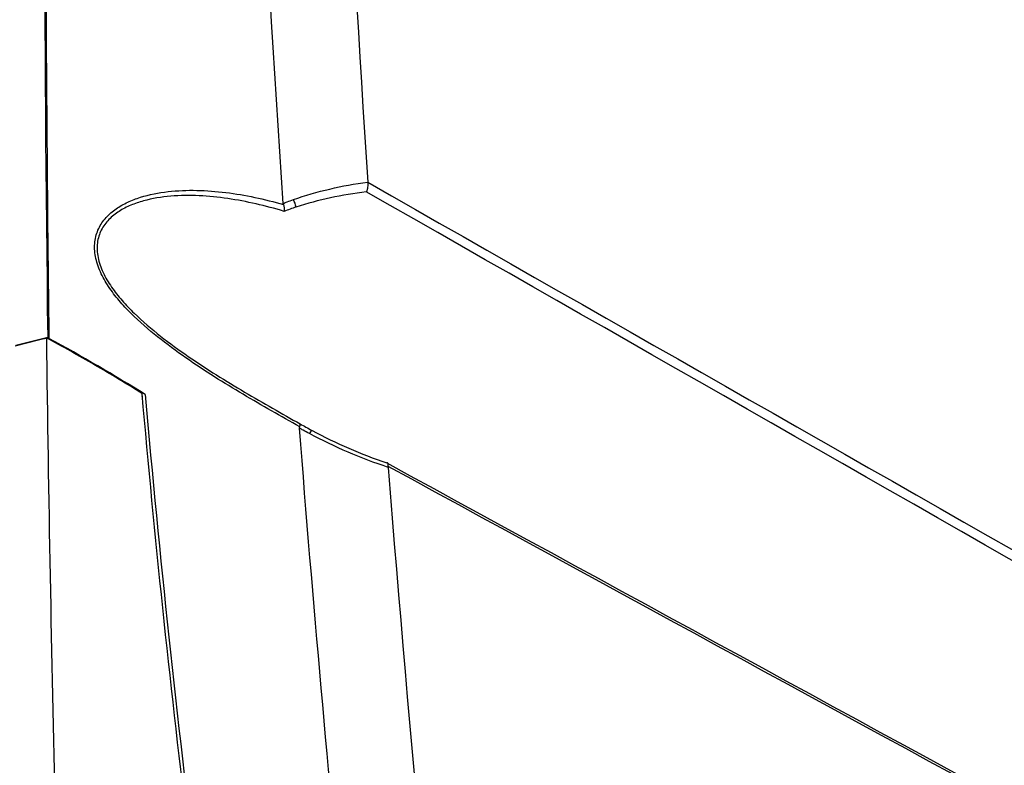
# Model space of a CAD drawing. Header units: millimetres. Extents: x 15358 to 16483, y 10132 to 11382.
# Tile 62 of 166: x 16316 to 16371, y 10395 to 10437. Entities that reach past the tile are written whole.
import ezdxf

# ---------------------------------------------------------------- set-up
doc = ezdxf.new("R2010")
doc.units = ezdxf.units.MM

msp = doc.modelspace()

# ---------------------------------------------------------------- linework, layer by layer
at = {"color": 7, "linetype": 'Continuous', "lineweight": 25}
for p, q in [((16317.59, 10418.956), (16317.518, 10419.027)), ((16322.797, 10415.699), (16322.83, 10415.718))]:
    msp.add_line(p, q, dxfattribs=at)
for centre, radius, start, end in [((16330.227, 10426.129), 1.237, 9.2556, 29.9744), ((16332.562, 10413.469), 0.391, 122.5829, 157.046)]:
    msp.add_arc(centre, radius, start, end, dxfattribs=at)
for points in [[(16318.431, 10519.385), (16317.391, 10486.358), (16317.087, 10452.892), (16317.518, 10419.027)], [(16332.987, 10515.805), (16332.683, 10487.056), (16333.511, 10457.661), (16335.469, 10427.735)], [(16331.298, 10426.747), (16332.62, 10427.22), (16334.026, 10427.534), (16335.469, 10427.735)], [(16335.469, 10427.735), (16335.469, 10427.729), (16335.47, 10427.723), (16335.471, 10427.718)], [(16335.471, 10427.718), (16364.009, 10411.467), (16392.546, 10395.194), (16421.084, 10378.885)], [(16335.391, 10427.184), (16334.031, 10427.015), (16332.702, 10426.744), (16331.447, 10426.328)], [(16420.849, 10378.365), (16392.367, 10394.671), (16363.88, 10410.94), (16335.391, 10427.184)], [(16330.739, 10426.472), (16330.733, 10426.492), (16330.73, 10426.512), (16330.728, 10426.531)], [(16330.739, 10426.472), (16330.776, 10426.354), (16330.789, 10426.215), (16330.779, 10426.089)], [(16315.725, 10418.586), (16316.322, 10418.735), (16316.919, 10418.882), (16317.518, 10419.027)], [(16315.692, 10418.556), (16316.275, 10418.701), (16316.86, 10418.845), (16317.445, 10418.987)], [(16317.445, 10418.987), (16317.675, 10401.203), (16318.108, 10383.312), (16318.743, 10365.315)], [(16322.989, 10415.81), (16321.234, 10416.917), (16319.434, 10417.965), (16317.59, 10418.956)], [(16325.349, 10391.758), (16324.364, 10399.849), (16323.515, 10407.893), (16322.815, 10415.871)], [(16331.645, 10413.931), (16331.643, 10413.96), (16331.645, 10413.988), (16331.654, 10414.011)], [(16336.618, 10411.733), (16335.095, 10412.245), (16333.609, 10412.866), (16332.202, 10413.622)], [(16332.351, 10413.799), (16333.689, 10413.08), (16335.095, 10412.483), (16336.535, 10411.982)], [(16336.535, 10411.982), (16364.643, 10396.644), (16392.748, 10381.326), (16420.849, 10366.04)], [(16336.619, 10411.787), (16336.617, 10411.771), (16336.617, 10411.752), (16336.618, 10411.733)], [(16336.618, 10411.733), (16339.003, 10381.288), (16342.54, 10350.323), (16347.215, 10318.96)], [(16421.084, 10365.791), (16392.929, 10381.093), (16364.775, 10396.429), (16336.619, 10411.787)]]:
    msp.add_open_spline(points, degree=3, dxfattribs=at)
for points, knots in [([(16318.487, 10519.366), (16318.358, 10515.236), (16318.241, 10511.097), (16318.03, 10502.807), (16317.935, 10498.656), (16317.686, 10486.182), (16317.564, 10477.84), (16317.416, 10461.103), (16317.386, 10452.71), (16317.411, 10440.081), (16317.431, 10435.865), (16317.493, 10427.42), (16317.535, 10423.192), (16317.59, 10418.956)], [0, 0, 0, 0, 0.125, 0.125, 0.25, 0.25, 0.5, 0.5, 0.75, 0.75, 0.875, 0.875, 1, 1, 1, 1]), ([(16330.728, 10426.531), (16329.672, 10442.095), (16328.912, 10457.517), (16328.22, 10480.403), (16328.062, 10487.991), (16327.935, 10499.313), (16327.912, 10503.077), (16327.903, 10510.585), (16327.919, 10514.328), (16327.947, 10518.063)], [0, 0, 0, 0, 0.5, 0.5, 0.75, 0.75, 0.875, 0.875, 1, 1, 1, 1]), ([(16335.471, 10427.718), (16335.481, 10427.635), (16335.478, 10427.541), (16335.45, 10427.356), (16335.424, 10427.263), (16335.391, 10427.184)], [0, 0, 0, 0, 0.5, 0.5, 1, 1, 1, 1]), ([(16331.654, 10414.011), (16330.609, 10414.593), (16329.544, 10415.196), (16327.408, 10416.467), (16326.333, 10417.135), (16324.73, 10418.247), (16324.196, 10418.638), (16323.167, 10419.459), (16322.669, 10419.892), (16321.964, 10420.595), (16321.736, 10420.84), (16321.312, 10421.341), (16321.115, 10421.6), (16320.759, 10422.137), (16320.601, 10422.417), (16320.412, 10422.84), (16320.358, 10422.982), (16320.265, 10423.268), (16320.228, 10423.412), (16320.149, 10423.836), (16320.136, 10424.113), (16320.198, 10424.646), (16320.272, 10424.895), (16320.486, 10425.348), (16320.629, 10425.556), (16320.961, 10425.923), (16321.149, 10426.085), (16321.56, 10426.372), (16321.782, 10426.497), (16322.241, 10426.711), (16322.48, 10426.802), (16323.218, 10427.035), (16323.74, 10427.136), (16324.8, 10427.258), (16325.34, 10427.278), (16326.428, 10427.256), (16326.972, 10427.214), (16328.599, 10427.012), (16329.676, 10426.778), (16330.739, 10426.472)], [0, 0, 0, 0, 0.125, 0.125, 0.25, 0.25, 0.3125, 0.3125, 0.375, 0.375, 0.40625, 0.40625, 0.4375, 0.4375, 0.46875, 0.46875, 0.484375, 0.484375, 0.5, 0.5, 0.53125, 0.53125, 0.5625, 0.5625, 0.59375, 0.59375, 0.625, 0.625, 0.65625, 0.65625, 0.6875, 0.6875, 0.75, 0.75, 0.8125, 0.8125, 0.875, 0.875, 1, 1, 1, 1]), ([(16330.779, 10426.089), (16329.737, 10426.405), (16328.681, 10426.652), (16327.083, 10426.884), (16326.549, 10426.938), (16325.479, 10426.986), (16324.947, 10426.981), (16323.901, 10426.893), (16323.384, 10426.81), (16322.649, 10426.608), (16322.411, 10426.527), (16321.952, 10426.335), (16321.73, 10426.222), (16321.314, 10425.956), (16321.123, 10425.806), (16320.785, 10425.459), (16320.638, 10425.26), (16320.471, 10424.932), (16320.424, 10424.818), (16320.35, 10424.577), (16320.323, 10424.45), (16320.275, 10424.056), (16320.288, 10423.784), (16320.371, 10423.364), (16320.41, 10423.221), (16320.506, 10422.939), (16320.563, 10422.799), (16320.757, 10422.382), (16320.92, 10422.107), (16321.281, 10421.581), (16321.481, 10421.329), (16321.908, 10420.839), (16322.137, 10420.6), (16322.841, 10419.916), (16323.336, 10419.495), (16324.355, 10418.695), (16324.881, 10418.315), (16326.459, 10417.232), (16327.515, 10416.579), (16329.613, 10415.335), (16330.657, 10414.744), (16331.682, 10414.173)], [0, 0, 0, 0, 0.125, 0.125, 0.1875, 0.1875, 0.25, 0.25, 0.3125, 0.3125, 0.34375, 0.34375, 0.375, 0.375, 0.40625, 0.40625, 0.4375, 0.4375, 0.453125, 0.453125, 0.46875, 0.46875, 0.5, 0.5, 0.515625, 0.515625, 0.53125, 0.53125, 0.5625, 0.5625, 0.59375, 0.59375, 0.625, 0.625, 0.6875, 0.6875, 0.75, 0.75, 0.875, 0.875, 1, 1, 1, 1]), ([(16330.728, 10426.531), (16330.806, 10426.562), (16330.883, 10426.592), (16330.961, 10426.622), (16331.073, 10426.665), (16331.185, 10426.707), (16331.298, 10426.747)], [0, 0, 0, 0, 0.0002727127, 0.0002727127, 0.0002727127, 0.0006620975, 0.0006620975, 0.0006620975, 0.0006620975]), ([(16331.447, 10426.328), (16331.337, 10426.291), (16331.227, 10426.254), (16331.117, 10426.215), (16331.004, 10426.174), (16330.891, 10426.132), (16330.779, 10426.089)], [0, 0, 0, 0, 0.0003802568, 0.0003802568, 0.0003802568, 0.0007749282, 0.0007749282, 0.0007749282, 0.0007749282]), ([(16322.815, 10415.871), (16321.942, 10416.419), (16321.058, 10416.952), (16319.268, 10417.991), (16318.361, 10418.495), (16317.445, 10418.987)], [0, 0, 0, 0, 0.5, 0.5, 1, 1, 1, 1]), ([(16322.989, 10415.81), (16323.779, 10406.78), (16324.759, 10397.686), (16327.066, 10379.348), (16328.394, 10370.101), (16329.886, 10360.794)], [0, 0, 0, 0, 0.5, 0.5, 1, 1, 1, 1]), ([(16331.654, 10414.011), (16331.671, 10414.056), (16331.682, 10414.093), (16331.692, 10414.148), (16331.69, 10414.166), (16331.682, 10414.173)], [0, 0, 0, 0, 0.5, 0.5, 1, 1, 1, 1]), ([(16331.682, 10414.173), (16331.79, 10414.11), (16331.898, 10414.049), (16332.006, 10413.988), (16332.121, 10413.924), (16332.236, 10413.861), (16332.351, 10413.799)], [0, 0, 0, 0, 0.000375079, 0.000375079, 0.000375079, 0.0007702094, 0.0007702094, 0.0007702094, 0.0007702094]), ([(16337.547, 10355.163), (16336.334, 10365.053), (16335.235, 10374.899), (16333.267, 10394.491), (16332.399, 10404.236), (16331.645, 10413.931)], [0, 0, 0, 0, 0.5, 0.5, 1, 1, 1, 1]), ([(16332.202, 10413.622), (16332.084, 10413.685), (16331.967, 10413.749), (16331.85, 10413.814), (16331.782, 10413.853), (16331.713, 10413.892), (16331.645, 10413.931)], [0, 0, 0, 0, 0.0004035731, 0.0004035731, 0.0004035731, 0.0006413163, 0.0006413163, 0.0006413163, 0.0006413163]), ([(16336.619, 10411.787), (16336.629, 10411.859), (16336.625, 10411.914), (16336.595, 10411.981), (16336.569, 10411.993), (16336.535, 10411.982)], [0, 0, 0, 0, 0.5, 0.5, 1, 1, 1, 1])]:
    msp.add_open_spline(points, degree=3, knots=knots, dxfattribs=at)

doc.saveas('drawing.dxf')
